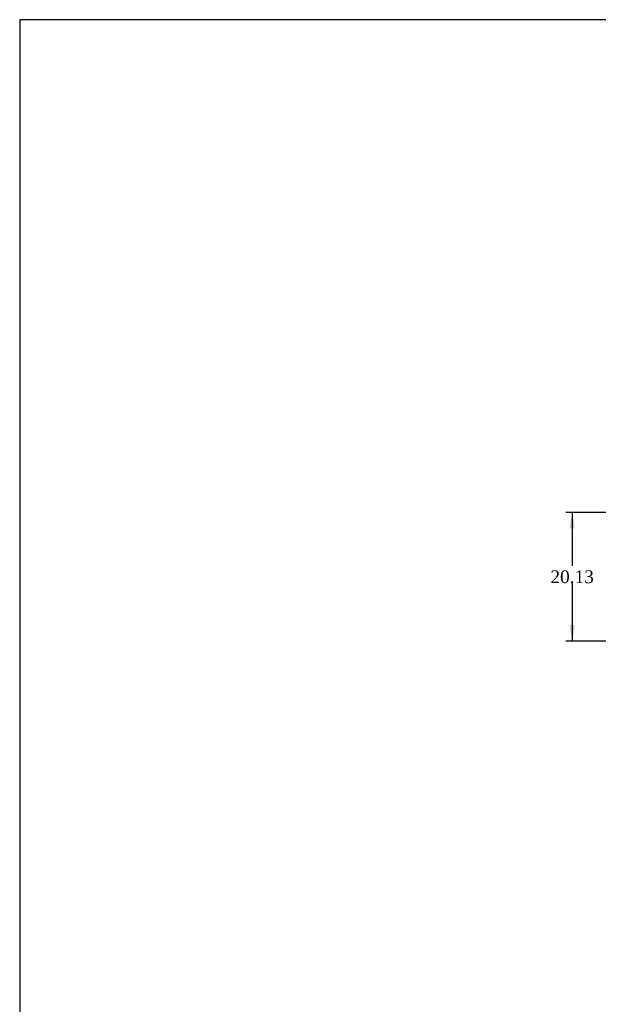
# Model space of a CAD drawing. Header units: inches. Extents: x 2 to 538, y -2 to 358.
# Tile 20 of 40: x 2 to 93, y 204 to 358. Entities that reach past the tile are written whole.
import ezdxf
from ezdxf.enums import TextEntityAlignment as Align

# ---------------------------------------------------------------- set-up
doc = ezdxf.new("R2010")
doc.units = ezdxf.units.IN
doc.header["$MEASUREMENT"] = 0
doc.layers.add('Default', color=7, linetype='Continuous')
doc.styles.add('SEACAD_Times_New_Roman', font='times.ttf')
doc.dimstyles.new('HAMMOND_(STH_-_540x360)', dxfattribs={"dimtxt": 2, "dimasz": 2.5, "dimexe": 1, "dimexo": 1, "dimgap": 0.5, "dimtad": 0, "dimtih": 1, "dimtoh": 1, "dimzin": 0, "dimdsep": 46, "dimtxsty": 'SEACAD_Times_New_Roman', "dimblk1": '_SE_FILLED', "dimblk2": '_SE_FILLED', "dimsah": 1, "dimcen": 1, "dimadec": 0, "dimazin": 0, "dimtfac": 0.8, "dimtofl": 0, "dimtmove": 0, "dimatfit": 3, "dimfxl": 1, "dimtolj": 1, "dimtzin": 0, "dimarcsym": 0})

# ---------------------------------------------------------------- blocks, each defined once
blk = doc.blocks.new('DMBLK3567')
at = {"layer": 'Default', "linetype": 'Continuous'}
for points in [[(88.02, 278.52), (88.85, 278.52), (88.44, 281.02)], [(88.02, 263.39), (88.44, 260.89), (88.85, 263.39)]]:
    blk.add_hatch(color=7, dxfattribs=at).paths.add_polyline_path(points)
at = {"layer": 'Default', "color": 7, "linetype": 'Continuous'}
for p, q in [((94.34, 281.02), (87.44, 281.02)), ((88.44, 281.02), (88.44, 272.66)), ((88.44, 269.96), (88.44, 260.89)), ((95.97, 260.89), (87.44, 260.89))]:
    blk.add_line(p, q, dxfattribs=at)
at = {"layer": 'Default', "color": 7, "linetype": 'Continuous', "style": 'SEACAD_Times_New_Roman'}
blk.add_text('20.13', height=2, dxfattribs=at).set_placement((85.02, 271.96), align=Align.TOP_LEFT)
blk = doc.blocks.new('_SE_FILLED')
at = {"color": 0}
blk.add_line((0, 0), (-1, 0), dxfattribs=at)
blk.add_solid([(0, 0), (-1, -0.1665), (-1, 0.1665), (0, 0)], dxfattribs=at)
blk = doc.blocks.new('BORDER')
at = {"layer": 'Default', "color": 7, "linetype": 'Continuous'}
for p, q in [((0, 27.86), (-41.86, 27.86)), ((-41.86, 27.86), (-41.86, 0))]:
    blk.add_line(p, q, dxfattribs=at)

msp = doc.modelspace()

# ---------------------------------------------------------------- block references
at = {"layer": 'Default', "color": 7, "xscale": 12.8, "yscale": 12.8, "zscale": 12.8}
msp.add_blockref('BORDER', (537.834, 1.476), dxfattribs=at)

# ---------------------------------------------------------------- dimensions: what is measured, and where the dimension line sits
at = {"layer": 'Default', "color": 7, "linetype": 'Continuous'}
dim = msp.add_linear_dim(base=(88.435394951, 260.89329528), p1=(95.34074206, 281.01829528), p2=(96.96574206, 260.89329528), angle=90, text='\\A1;<>', dimstyle='HAMMOND_(STH_-_540x360)', dxfattribs=at)
dim.commit()
dim.dimension.update_dxf_attribs({"geometry": 'DMBLK3567', "text_midpoint": (88.435394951, 270.955795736), "dimtype": 160})

doc.saveas('drawing.dxf')
